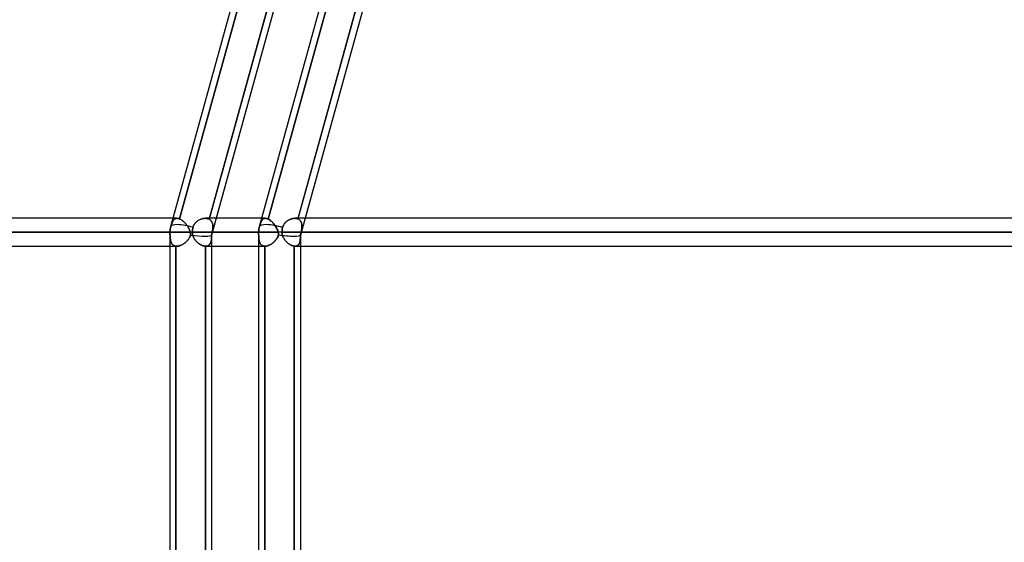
# Model space of a CAD drawing. Header units: millimetres. Extents: x -156 to 156, y -52 to 132.
# Tile 10 of 79: x -86 to -50, y 27 to 45. Entities that reach past the tile are written whole.
import ezdxf

# ---------------------------------------------------------------- set-up
doc = ezdxf.new("R2010")
doc.units = ezdxf.units.MM
doc.layers.add('MAIN-1', color=7, linetype='Continuous')

msp = doc.modelspace()

# ---------------------------------------------------------------- linework, layer by layer
at = {"layer": 'MAIN-1'}
for p, q in [((-73.025, 63.45), (-80.096, 37.85)), ((-73.025, 63.45), (-80.096, 37.85)), ((-69.843, 63.45), (-76.914, 37.85)), ((-69.843, 63.45), (-76.914, 37.85)), ((-71.675, 62.701), (-78.623, 37.547)), ((-68.493, 62.701), (-75.441, 37.547)), ((-76.492, 50), (-79.771, 38.128)), ((-79.771, 38.128), (-76.492, 50)), ((-75.434, 49.988), (-78.713, 38.119)), ((-78.704, 38.15), (-75.434, 49.988)), ((-75.197, 49.95), (-78.457, 38.15)), ((-73.313, 49.988), (-76.592, 38.119)), ((-76.592, 38.119), (-73.313, 49.988)), ((-72.249, 50), (-75.528, 38.128)), ((-75.522, 38.15), (-72.249, 50)), ((-72.015, 49.95), (-75.275, 38.15)), ((-80.013, 38.15), (-110, 38.15)), ((-79.865, 38.15), (-109.876, 38.15)), ((-79.865, 38.15), (-80.013, 38.15)), ((-79.967, 38.109), (-79.954, 38.119)), ((-79.954, 38.119), (-79.967, 38.109)), ((-79.954, 38.119), (-79.941, 38.128)), ((-79.941, 38.128), (-79.954, 38.119)), ((-79.941, 38.128), (-79.928, 38.136)), ((-79.928, 38.136), (-79.941, 38.128)), ((-79.928, 38.136), (-79.913, 38.142)), ((-79.913, 38.142), (-79.928, 38.136)), ((-79.913, 38.142), (-79.898, 38.146)), ((-79.898, 38.146), (-79.913, 38.142)), ((-79.898, 38.146), (-79.882, 38.149)), ((-79.882, 38.149), (-79.898, 38.146)), ((-79.882, 38.149), (-79.865, 38.15)), ((-79.865, 38.15), (-79.882, 38.149)), ((-79.865, 38.15), (-79.851, 38.149)), ((-79.851, 38.149), (-79.865, 38.15)), ((-79.851, 38.149), (-79.836, 38.148)), ((-79.836, 38.148), (-79.851, 38.149)), ((-79.836, 38.148), (-79.82, 38.145)), ((-79.82, 38.145), (-79.836, 38.148)), ((-79.82, 38.145), (-79.804, 38.14)), ((-79.804, 38.14), (-79.82, 38.145)), ((-79.804, 38.14), (-79.788, 38.135)), ((-79.788, 38.135), (-79.804, 38.14)), ((-79.788, 38.135), (-79.771, 38.128)), ((-79.771, 38.128), (-79.788, 38.135)), ((-79.771, 38.128), (-79.75, 38.119)), ((-79.751, 38.119), (-79.771, 38.128)), ((-79.731, 38.108), (-79.751, 38.119)), ((-79.75, 38.119), (-79.729, 38.107)), ((-79.04, 38.106), (-79.013, 38.117)), ((-79.016, 38.116), (-79.039, 38.106)), ((-78.992, 38.125), (-79.016, 38.116)), ((-79.013, 38.117), (-78.986, 38.127)), ((-78.968, 38.132), (-78.992, 38.125)), ((-78.986, 38.127), (-78.959, 38.135)), ((-78.945, 38.139), (-78.968, 38.132)), ((-78.959, 38.135), (-78.932, 38.141)), ((-78.921, 38.143), (-78.945, 38.139)), ((-78.932, 38.141), (-78.904, 38.146)), ((-78.897, 38.147), (-78.921, 38.143)), ((-78.904, 38.146), (-78.877, 38.149)), ((-78.874, 38.149), (-78.897, 38.147)), ((-78.877, 38.149), (-78.851, 38.15)), ((-78.851, 38.15), (-78.874, 38.149)), ((-78.826, 38.149), (-78.851, 38.15)), ((-78.851, 38.15), (-78.826, 38.149)), ((-76.699, 38.15), (-78.849, 38.15)), ((-76.831, 38.15), (-78.849, 38.15)), ((-78.801, 38.147), (-78.826, 38.149)), ((-78.826, 38.149), (-78.802, 38.147)), ((-78.802, 38.147), (-78.778, 38.143)), ((-78.778, 38.142), (-78.801, 38.147)), ((-78.778, 38.143), (-78.755, 38.136)), ((-78.755, 38.136), (-78.778, 38.142)), ((-78.733, 38.129), (-78.755, 38.136)), ((-78.755, 38.136), (-78.733, 38.129)), ((-78.713, 38.119), (-78.733, 38.129)), ((-78.733, 38.129), (-78.713, 38.119)), ((-78.713, 38.119), (-78.704, 38.15)), ((-78.69, 38.106), (-78.713, 38.119)), ((-78.713, 38.119), (-78.692, 38.107)), ((-78.457, 38.15), (-78.623, 37.547)), ((-76.699, 38.15), (-76.831, 38.15)), ((-76.798, 38.106), (-76.787, 38.117)), ((-76.788, 38.116), (-76.798, 38.106)), ((-76.777, 38.125), (-76.788, 38.116)), ((-76.787, 38.117), (-76.774, 38.127)), ((-76.766, 38.132), (-76.777, 38.125)), ((-76.774, 38.127), (-76.761, 38.135)), ((-76.754, 38.139), (-76.766, 38.132)), ((-76.761, 38.135), (-76.747, 38.141)), ((-76.742, 38.143), (-76.754, 38.139)), ((-76.747, 38.141), (-76.733, 38.146)), ((-76.729, 38.147), (-76.742, 38.143)), ((-76.733, 38.146), (-76.717, 38.149)), ((-76.715, 38.149), (-76.729, 38.147)), ((-76.717, 38.149), (-76.701, 38.15)), ((-76.701, 38.15), (-76.715, 38.149)), ((-76.701, 38.15), (-76.684, 38.149)), ((-76.684, 38.149), (-76.701, 38.15)), ((-76.684, 38.149), (-76.667, 38.147)), ((-76.667, 38.147), (-76.684, 38.149)), ((-76.667, 38.147), (-76.649, 38.143)), ((-76.649, 38.142), (-76.667, 38.147)), ((-76.649, 38.143), (-76.63, 38.136)), ((-76.63, 38.136), (-76.649, 38.142)), ((-76.63, 38.136), (-76.611, 38.129)), ((-76.611, 38.129), (-76.63, 38.136)), ((-76.611, 38.129), (-76.592, 38.119)), ((-76.592, 38.119), (-76.611, 38.129)), ((-76.592, 38.119), (-76.568, 38.106)), ((-76.568, 38.106), (-76.592, 38.119)), ((-75.797, 38.119), (-75.823, 38.109)), ((-75.823, 38.109), (-75.797, 38.119)), ((-75.771, 38.128), (-75.797, 38.119)), ((-75.797, 38.119), (-75.771, 38.128)), ((-75.745, 38.136), (-75.771, 38.128)), ((-75.771, 38.128), (-75.745, 38.136)), ((-75.719, 38.142), (-75.745, 38.136)), ((-75.745, 38.136), (-75.719, 38.142)), ((-75.694, 38.146), (-75.719, 38.142)), ((-75.719, 38.142), (-75.694, 38.146)), ((-75.668, 38.149), (-75.694, 38.146)), ((-75.694, 38.146), (-75.668, 38.149)), ((-75.643, 38.15), (-75.668, 38.149)), ((-75.668, 38.149), (-75.643, 38.15)), ((-75.622, 38.149), (-75.643, 38.15)), ((-75.643, 38.15), (-75.622, 38.149)), ((75.642, 38.15), (-75.642, 38.15)), ((75.642, 38.15), (-75.642, 38.15)), ((-75.602, 38.148), (-75.622, 38.149)), ((-75.622, 38.149), (-75.602, 38.148)), ((-75.583, 38.145), (-75.602, 38.148)), ((-75.602, 38.148), (-75.583, 38.145)), ((-75.564, 38.14), (-75.583, 38.145)), ((-75.583, 38.145), (-75.564, 38.14)), ((-75.546, 38.135), (-75.564, 38.14)), ((-75.564, 38.14), (-75.546, 38.135)), ((-75.528, 38.128), (-75.546, 38.135)), ((-75.546, 38.135), (-75.528, 38.128)), ((-75.528, 38.128), (-75.522, 38.15)), ((-75.509, 38.119), (-75.528, 38.128)), ((-75.528, 38.128), (-75.509, 38.119)), ((-75.492, 38.108), (-75.509, 38.119)), ((-75.509, 38.119), (-75.49, 38.107)), ((-75.275, 38.15), (-75.441, 37.547)), ((-80.11, 37.748), (-80.106, 37.772)), ((-80.106, 37.772), (-80.11, 37.748)), ((-80.106, 37.772), (-80.101, 37.796)), ((-80.101, 37.796), (-80.106, 37.772)), ((-80.101, 37.796), (-80.095, 37.82)), ((-80.095, 37.82), (-80.101, 37.796)), ((-80.095, 37.82), (-80.087, 37.847)), ((-80.087, 37.847), (-80.095, 37.82)), ((-80.087, 37.847), (-80.08, 37.875)), ((-80.08, 37.874), (-80.087, 37.847)), ((-80.08, 37.875), (-80.072, 37.901)), ((-80.072, 37.9), (-80.08, 37.874)), ((-80.072, 37.901), (-80.063, 37.926)), ((-80.064, 37.926), (-80.072, 37.9)), ((-80.055, 37.95), (-80.064, 37.926)), ((-80.063, 37.926), (-80.055, 37.95)), ((-80.055, 37.95), (-80.047, 37.973)), ((-80.047, 37.973), (-80.055, 37.95)), ((-80.047, 37.973), (-80.038, 37.995)), ((-80.038, 37.995), (-80.047, 37.973)), ((-80.038, 37.995), (-80.029, 38.015)), ((-80.029, 38.015), (-80.038, 37.995)), ((-80.029, 38.015), (-80.02, 38.034)), ((-80.02, 38.034), (-80.029, 38.015)), ((-80.02, 38.034), (-80.01, 38.052)), ((-80.01, 38.052), (-80.02, 38.034)), ((-80.01, 38.052), (-80, 38.068)), ((-80, 38.068), (-80.01, 38.052)), ((-80, 38.068), (-79.99, 38.083)), ((-79.99, 38.083), (-80, 38.068)), ((-79.99, 38.083), (-79.978, 38.097)), ((-79.979, 38.097), (-79.99, 38.083)), ((-79.967, 38.109), (-79.979, 38.097)), ((-79.978, 38.097), (-79.967, 38.109)), ((-79.711, 38.096), (-79.731, 38.108)), ((-79.729, 38.107), (-79.708, 38.094)), ((-79.69, 38.082), (-79.711, 38.096)), ((-79.708, 38.094), (-79.687, 38.08)), ((-79.67, 38.067), (-79.69, 38.082)), ((-79.687, 38.08), (-79.665, 38.064)), ((-79.649, 38.051), (-79.67, 38.067)), ((-79.665, 38.064), (-79.644, 38.046)), ((-79.629, 38.033), (-79.649, 38.051)), ((-79.644, 38.046), (-79.622, 38.027)), ((-79.609, 38.015), (-79.629, 38.033)), ((-79.622, 38.027), (-79.601, 38.008)), ((-79.589, 37.995), (-79.609, 38.015)), ((-79.601, 38.008), (-79.581, 37.987)), ((-79.569, 37.974), (-79.589, 37.995)), ((-79.581, 37.987), (-79.561, 37.965)), ((-79.55, 37.953), (-79.569, 37.974)), ((-79.561, 37.965), (-79.541, 37.942)), ((-79.532, 37.931), (-79.55, 37.953)), ((-79.541, 37.942), (-79.522, 37.918)), ((-79.514, 37.908), (-79.532, 37.931)), ((-79.522, 37.918), (-79.504, 37.894)), ((-79.497, 37.884), (-79.514, 37.908)), ((-79.504, 37.894), (-79.487, 37.869)), ((-79.481, 37.86), (-79.497, 37.884)), ((-79.487, 37.869), (-79.471, 37.843)), ((-79.466, 37.835), (-79.481, 37.86)), ((-79.471, 37.843), (-79.455, 37.817)), ((-79.451, 37.81), (-79.466, 37.835)), ((-79.455, 37.817), (-79.441, 37.79)), ((-79.438, 37.784), (-79.451, 37.81)), ((-79.441, 37.79), (-79.428, 37.763)), ((-79.426, 37.758), (-79.438, 37.784)), ((-79.428, 37.763), (-79.416, 37.735)), ((-79.302, 37.779), (-79.307, 37.753)), ((-79.307, 37.753), (-79.302, 37.779)), ((-79.297, 37.804), (-79.302, 37.779)), ((-79.302, 37.779), (-79.297, 37.804)), ((-79.292, 37.828), (-79.297, 37.804)), ((-79.297, 37.804), (-79.292, 37.828)), ((-79.292, 37.828), (-79.283, 37.856)), ((-79.284, 37.852), (-79.292, 37.828)), ((-79.275, 37.877), (-79.284, 37.852)), ((-79.283, 37.856), (-79.271, 37.884)), ((-79.264, 37.9), (-79.275, 37.877)), ((-79.271, 37.884), (-79.258, 37.911)), ((-79.251, 37.923), (-79.264, 37.9)), ((-79.258, 37.911), (-79.243, 37.936)), ((-79.237, 37.945), (-79.251, 37.923)), ((-79.243, 37.936), (-79.226, 37.961)), ((-79.222, 37.966), (-79.237, 37.945)), ((-79.226, 37.961), (-79.206, 37.984)), ((-79.205, 37.986), (-79.222, 37.966)), ((-79.206, 37.984), (-79.186, 38.006)), ((-79.187, 38.005), (-79.205, 37.986)), ((-79.168, 38.022), (-79.187, 38.005)), ((-79.186, 38.006), (-79.164, 38.026)), ((-79.148, 38.039), (-79.168, 38.022)), ((-79.164, 38.026), (-79.141, 38.045)), ((-79.128, 38.055), (-79.148, 38.039)), ((-79.141, 38.045), (-79.117, 38.062)), ((-79.106, 38.069), (-79.128, 38.055)), ((-79.117, 38.062), (-79.092, 38.078)), ((-79.084, 38.083), (-79.106, 38.069)), ((-79.092, 38.078), (-79.066, 38.093)), ((-79.062, 38.095), (-79.084, 38.083)), ((-79.066, 38.093), (-79.04, 38.106)), ((-79.039, 38.106), (-79.062, 38.095)), ((-78.692, 38.107), (-78.672, 38.092)), ((-78.67, 38.09), (-78.69, 38.106)), ((-78.672, 38.092), (-78.654, 38.076)), ((-78.651, 38.072), (-78.67, 38.09)), ((-78.654, 38.076), (-78.638, 38.057)), ((-78.635, 38.053), (-78.651, 38.072)), ((-78.638, 38.057), (-78.624, 38.037)), ((-78.621, 38.032), (-78.635, 38.053)), ((-78.624, 38.037), (-78.612, 38.016)), ((-78.608, 38.009), (-78.621, 38.032)), ((-78.612, 38.016), (-78.602, 37.993)), ((-78.598, 37.984), (-78.608, 38.009)), ((-78.602, 37.993), (-78.594, 37.969)), ((-78.59, 37.958), (-78.598, 37.984)), ((-78.594, 37.969), (-78.587, 37.944)), ((-78.584, 37.931), (-78.59, 37.958)), ((-78.587, 37.944), (-78.582, 37.918)), ((-78.581, 37.775), (-78.585, 37.744)), ((-78.58, 37.903), (-78.584, 37.931)), ((-78.584, 37.749), (-78.58, 37.782)), ((-78.582, 37.918), (-78.579, 37.891)), ((-78.578, 37.805), (-78.581, 37.775)), ((-78.578, 37.874), (-78.58, 37.903)), ((-78.58, 37.782), (-78.578, 37.813)), ((-78.579, 37.891), (-78.577, 37.863)), ((-78.577, 37.844), (-78.578, 37.874)), ((-78.578, 37.813), (-78.577, 37.844)), ((-78.577, 37.834), (-78.578, 37.805)), ((-78.577, 37.863), (-78.577, 37.834)), ((-76.931, 37.753), (-76.926, 37.779)), ((-76.926, 37.779), (-76.931, 37.753)), ((-76.926, 37.779), (-76.921, 37.804)), ((-76.921, 37.804), (-76.926, 37.779)), ((-76.921, 37.804), (-76.915, 37.828)), ((-76.915, 37.828), (-76.921, 37.804)), ((-76.915, 37.828), (-76.907, 37.856)), ((-76.908, 37.852), (-76.915, 37.828)), ((-76.901, 37.877), (-76.908, 37.852)), ((-76.907, 37.856), (-76.899, 37.884)), ((-76.894, 37.9), (-76.901, 37.877)), ((-76.899, 37.884), (-76.891, 37.911)), ((-76.887, 37.923), (-76.894, 37.9)), ((-76.891, 37.911), (-76.883, 37.936)), ((-76.88, 37.945), (-76.887, 37.923)), ((-76.883, 37.936), (-76.874, 37.961)), ((-76.873, 37.966), (-76.88, 37.945)), ((-76.874, 37.961), (-76.866, 37.984)), ((-76.865, 37.986), (-76.873, 37.966)), ((-76.866, 37.984), (-76.857, 38.006)), ((-76.858, 38.005), (-76.865, 37.986)), ((-76.85, 38.022), (-76.858, 38.005)), ((-76.857, 38.006), (-76.848, 38.026)), ((-76.842, 38.039), (-76.85, 38.022)), ((-76.848, 38.026), (-76.839, 38.045)), ((-76.834, 38.055), (-76.842, 38.039)), ((-76.839, 38.045), (-76.83, 38.062)), ((-76.826, 38.069), (-76.834, 38.055)), ((-76.83, 38.062), (-76.82, 38.078)), ((-76.817, 38.083), (-76.826, 38.069)), ((-76.82, 38.078), (-76.809, 38.093)), ((-76.808, 38.095), (-76.817, 38.083)), ((-76.809, 38.093), (-76.798, 38.106)), ((-76.798, 38.106), (-76.808, 38.095)), ((-76.568, 38.106), (-76.544, 38.09)), ((-76.544, 38.09), (-76.568, 38.106)), ((-76.544, 38.09), (-76.52, 38.073)), ((-76.519, 38.072), (-76.544, 38.09)), ((-76.52, 38.073), (-76.495, 38.053)), ((-76.495, 38.053), (-76.519, 38.072)), ((-76.495, 38.053), (-76.471, 38.032)), ((-76.471, 38.032), (-76.495, 38.053)), ((-76.471, 38.032), (-76.447, 38.009)), ((-76.447, 38.009), (-76.471, 38.032)), ((-76.447, 38.009), (-76.424, 37.984)), ((-76.424, 37.984), (-76.447, 38.009)), ((-76.424, 37.984), (-76.401, 37.958)), ((-76.401, 37.958), (-76.424, 37.984)), ((-76.401, 37.958), (-76.379, 37.931)), ((-76.379, 37.931), (-76.401, 37.958)), ((-76.379, 37.931), (-76.357, 37.903)), ((-76.357, 37.903), (-76.379, 37.931)), ((-76.357, 37.903), (-76.337, 37.874)), ((-76.337, 37.874), (-76.357, 37.903)), ((-76.337, 37.874), (-76.318, 37.844)), ((-76.318, 37.844), (-76.337, 37.874)), ((-76.318, 37.844), (-76.3, 37.813)), ((-76.3, 37.813), (-76.318, 37.844)), ((-76.3, 37.813), (-76.284, 37.782)), ((-76.284, 37.782), (-76.3, 37.813)), ((-76.284, 37.782), (-76.269, 37.749)), ((-76.269, 37.749), (-76.284, 37.782)), ((-76.092, 37.772), (-76.095, 37.748)), ((-76.095, 37.748), (-76.092, 37.772)), ((-76.087, 37.796), (-76.092, 37.772)), ((-76.092, 37.772), (-76.087, 37.796)), ((-76.082, 37.82), (-76.087, 37.796)), ((-76.087, 37.796), (-76.082, 37.82)), ((-76.074, 37.847), (-76.082, 37.82)), ((-76.082, 37.82), (-76.074, 37.847)), ((-76.074, 37.847), (-76.064, 37.875)), ((-76.064, 37.874), (-76.074, 37.847)), ((-76.064, 37.875), (-76.052, 37.901)), ((-76.052, 37.9), (-76.064, 37.874)), ((-76.038, 37.926), (-76.052, 37.9)), ((-76.052, 37.901), (-76.038, 37.926)), ((-76.022, 37.95), (-76.038, 37.926)), ((-76.038, 37.926), (-76.022, 37.95)), ((-76.004, 37.973), (-76.022, 37.95)), ((-76.022, 37.95), (-76.004, 37.973)), ((-75.985, 37.995), (-76.004, 37.973)), ((-76.004, 37.973), (-75.985, 37.995)), ((-75.965, 38.015), (-75.985, 37.995)), ((-75.985, 37.995), (-75.965, 38.015)), ((-75.943, 38.034), (-75.965, 38.015)), ((-75.965, 38.015), (-75.943, 38.034)), ((-75.921, 38.052), (-75.943, 38.034)), ((-75.943, 38.034), (-75.92, 38.052)), ((-75.897, 38.068), (-75.921, 38.052)), ((-75.92, 38.052), (-75.897, 38.068)), ((-75.873, 38.083), (-75.897, 38.068)), ((-75.897, 38.068), (-75.873, 38.083)), ((-75.848, 38.097), (-75.873, 38.083)), ((-75.873, 38.083), (-75.848, 38.097)), ((-75.823, 38.109), (-75.848, 38.097)), ((-75.848, 38.097), (-75.823, 38.109)), ((-75.475, 38.096), (-75.492, 38.108)), ((-75.49, 38.107), (-75.473, 38.094)), ((-75.46, 38.082), (-75.475, 38.096)), ((-75.473, 38.094), (-75.458, 38.08)), ((-75.446, 38.067), (-75.46, 38.082)), ((-75.458, 38.08), (-75.444, 38.064)), ((-75.434, 38.051), (-75.446, 38.067)), ((-75.444, 38.064), (-75.431, 38.046)), ((-75.424, 38.033), (-75.434, 38.051)), ((-75.431, 38.046), (-75.42, 38.027)), ((-75.414, 38.015), (-75.424, 38.033)), ((-75.42, 38.027), (-75.411, 38.008)), ((-75.406, 37.995), (-75.414, 38.015)), ((-75.411, 38.008), (-75.403, 37.987)), ((-75.4, 37.974), (-75.406, 37.995)), ((-75.403, 37.987), (-75.397, 37.965)), ((-75.395, 37.953), (-75.4, 37.974)), ((-75.394, 37.763), (-75.399, 37.735)), ((-75.397, 37.965), (-75.393, 37.942)), ((-75.391, 37.931), (-75.395, 37.953)), ((-75.395, 37.758), (-75.392, 37.784)), ((-75.391, 37.79), (-75.394, 37.763)), ((-75.393, 37.942), (-75.389, 37.918)), ((-75.392, 37.784), (-75.389, 37.81)), ((-75.388, 37.908), (-75.391, 37.931)), ((-75.388, 37.817), (-75.391, 37.79)), ((-75.389, 37.918), (-75.387, 37.894)), ((-75.389, 37.81), (-75.387, 37.835)), ((-75.387, 37.884), (-75.388, 37.908)), ((-75.387, 37.843), (-75.388, 37.817)), ((-75.387, 37.894), (-75.386, 37.869)), ((-75.386, 37.86), (-75.387, 37.884)), ((-75.386, 37.869), (-75.387, 37.843)), ((-75.387, 37.835), (-75.386, 37.86)), ((-110.5, 37.65), (-80.117, 37.65)), ((-80.123, 37.65), (-110.5, 37.65)), ((-79.389, 37.65), (-109.5, 37.65)), ((-109.5, 37.65), (-79.389, 37.65)), ((-79.314, 37.65), (-80.123, 37.65)), ((-80.117, 37.65), (-80.123, 37.65)), ((-79.314, 37.65), (-80.123, 37.65)), ((-80.123, 37.65), (-80.123, 0.905)), ((-80.123, 37.65), (-80.123, 1.375)), ((-80.117, 37.674), (-80.116, 37.698)), ((-80.116, 37.698), (-80.117, 37.674)), ((-80.117, 37.65), (-80.117, 37.674)), ((-80.117, 37.674), (-80.117, 37.65)), ((-80.117, 37.621), (-80.117, 37.65)), ((-80.117, 37.65), (-80.117, 37.621)), ((-80.117, 37.591), (-80.117, 37.621)), ((-80.117, 37.621), (-80.117, 37.591)), ((-80.116, 37.563), (-80.117, 37.591)), ((-80.117, 37.591), (-80.116, 37.563)), ((-80.116, 37.698), (-80.113, 37.723)), ((-80.113, 37.723), (-80.116, 37.698)), ((-80.115, 37.534), (-80.116, 37.563)), ((-80.116, 37.563), (-80.115, 37.534)), ((-80.114, 37.506), (-80.115, 37.534)), ((-80.115, 37.534), (-80.114, 37.507)), ((-80.114, 37.507), (-80.112, 37.479)), ((-80.112, 37.479), (-80.114, 37.506)), ((-80.113, 37.723), (-80.11, 37.748)), ((-80.11, 37.748), (-80.113, 37.723)), ((-80.11, 37.453), (-80.112, 37.479)), ((-80.112, 37.479), (-80.11, 37.453)), ((-80.107, 37.427), (-80.11, 37.453)), ((-80.11, 37.453), (-80.107, 37.427)), ((-80.103, 37.402), (-80.107, 37.427)), ((-80.107, 37.427), (-80.103, 37.402)), ((-79.456, 37.397), (-79.442, 37.417)), ((-79.437, 37.425), (-79.453, 37.402)), ((-79.442, 37.417), (-79.429, 37.438)), ((-79.423, 37.449), (-79.437, 37.425)), ((-79.429, 37.438), (-79.416, 37.46)), ((-79.414, 37.732), (-79.426, 37.758)), ((-79.41, 37.473), (-79.423, 37.449)), ((-79.416, 37.735), (-79.406, 37.707)), ((-79.416, 37.46), (-79.405, 37.482)), ((-79.405, 37.705), (-79.414, 37.732)), ((-79.398, 37.499), (-79.41, 37.473)), ((-79.406, 37.707), (-79.397, 37.679)), ((-79.396, 37.677), (-79.405, 37.705)), ((-79.405, 37.482), (-79.395, 37.504)), ((-79.388, 37.525), (-79.398, 37.499)), ((-79.397, 37.679), (-79.389, 37.65)), ((-79.389, 37.65), (-79.396, 37.677)), ((-79.395, 37.504), (-79.387, 37.527)), ((-79.386, 37.634), (-79.389, 37.65)), ((-79.389, 37.65), (-79.386, 37.634)), ((-79.38, 37.551), (-79.388, 37.525)), ((-79.387, 37.527), (-79.38, 37.551)), ((-79.383, 37.617), (-79.386, 37.634)), ((-79.386, 37.634), (-79.383, 37.617)), ((-79.381, 37.601), (-79.383, 37.617)), ((-79.383, 37.617), (-79.381, 37.601)), ((-79.38, 37.584), (-79.381, 37.601)), ((-79.381, 37.601), (-79.38, 37.584)), ((-79.379, 37.568), (-79.38, 37.584)), ((-79.38, 37.584), (-79.379, 37.568)), ((-79.38, 37.551), (-79.379, 37.568)), ((-79.379, 37.568), (-79.38, 37.551)), ((-79.312, 37.701), (-79.314, 37.675)), ((-79.314, 37.675), (-79.312, 37.701)), ((-79.314, 37.675), (-79.314, 37.65)), ((-79.314, 37.65), (-79.314, 37.675)), ((-79.314, 37.65), (-76.938, 37.65)), ((-76.941, 37.65), (-79.314, 37.65)), ((-79.314, 37.65), (-79.313, 37.619)), ((-79.313, 37.624), (-79.314, 37.65)), ((-79.311, 37.599), (-79.313, 37.624)), ((-79.313, 37.619), (-79.309, 37.589)), ((-79.31, 37.727), (-79.312, 37.701)), ((-79.312, 37.701), (-79.31, 37.727)), ((-79.307, 37.574), (-79.311, 37.599)), ((-79.307, 37.753), (-79.31, 37.727)), ((-79.31, 37.727), (-79.307, 37.753)), ((-79.309, 37.589), (-79.303, 37.559)), ((-79.301, 37.549), (-79.307, 37.574)), ((-79.303, 37.559), (-79.295, 37.53)), ((-79.293, 37.524), (-79.301, 37.549)), ((-79.295, 37.53), (-79.285, 37.501)), ((-79.285, 37.5), (-79.293, 37.524)), ((-79.285, 37.501), (-79.273, 37.473)), ((-79.275, 37.476), (-79.285, 37.5)), ((-79.263, 37.453), (-79.275, 37.476)), ((-79.273, 37.473), (-79.259, 37.445)), ((-79.251, 37.431), (-79.263, 37.453)), ((-79.259, 37.445), (-79.244, 37.419)), ((-79.237, 37.409), (-79.251, 37.431)), ((-79.244, 37.419), (-79.227, 37.393)), ((-78.63, 37.41), (-78.633, 37.388)), ((-78.63, 37.408), (-78.628, 37.436)), ((-78.628, 37.432), (-78.63, 37.41)), ((-78.628, 37.436), (-78.626, 37.464)), ((-78.627, 37.455), (-78.628, 37.432)), ((-78.626, 37.48), (-78.627, 37.455)), ((-78.625, 37.504), (-78.626, 37.48)), ((-78.626, 37.464), (-78.625, 37.493)), ((-78.624, 37.529), (-78.625, 37.504)), ((-78.625, 37.493), (-78.624, 37.524)), ((-78.62, 37.569), (-78.624, 37.555)), ((-78.624, 37.555), (-78.62, 37.569)), ((-78.624, 37.555), (-78.624, 37.529)), ((-78.624, 37.524), (-78.624, 37.555)), ((-78.623, 37.55), (-78.623, 37.15)), ((-78.623, 37.55), (-78.623, 0)), ((-78.617, 37.582), (-78.62, 37.569)), ((-78.62, 37.569), (-78.617, 37.582)), ((-78.614, 37.596), (-78.617, 37.582)), ((-78.617, 37.582), (-78.614, 37.596)), ((-78.61, 37.609), (-78.614, 37.596)), ((-78.614, 37.596), (-78.61, 37.609)), ((-78.607, 37.623), (-78.61, 37.609)), ((-78.61, 37.609), (-78.607, 37.623)), ((-78.604, 37.636), (-78.607, 37.623)), ((-78.607, 37.623), (-78.604, 37.636)), ((-78.601, 37.65), (-78.604, 37.636)), ((-78.604, 37.636), (-78.601, 37.65)), ((-78.601, 37.65), (-78.595, 37.684)), ((-78.595, 37.682), (-78.601, 37.65)), ((-76.237, 37.65), (-78.601, 37.65)), ((-78.601, 37.65), (-76.237, 37.65)), ((-78.595, 37.684), (-78.589, 37.717)), ((-78.589, 37.713), (-78.595, 37.682)), ((-78.589, 37.717), (-78.584, 37.749)), ((-78.585, 37.744), (-78.589, 37.713)), ((-76.938, 37.65), (-76.941, 37.65)), ((-76.102, 37.65), (-76.941, 37.65)), ((-76.102, 37.65), (-76.941, 37.65)), ((-76.941, 37.65), (-76.941, 1.125)), ((-76.941, 37.65), (-76.941, 0.905)), ((-76.938, 37.675), (-76.937, 37.701)), ((-76.937, 37.701), (-76.938, 37.675)), ((-76.938, 37.65), (-76.938, 37.675)), ((-76.938, 37.675), (-76.938, 37.65)), ((-76.938, 37.65), (-76.938, 37.619)), ((-76.938, 37.623), (-76.938, 37.65)), ((-76.938, 37.597), (-76.938, 37.623)), ((-76.938, 37.619), (-76.938, 37.589)), ((-76.938, 37.571), (-76.938, 37.597)), ((-76.938, 37.589), (-76.938, 37.559)), ((-76.937, 37.545), (-76.938, 37.571)), ((-76.938, 37.559), (-76.937, 37.53)), ((-76.937, 37.701), (-76.934, 37.727)), ((-76.934, 37.727), (-76.937, 37.701)), ((-76.936, 37.52), (-76.937, 37.545)), ((-76.937, 37.53), (-76.936, 37.501)), ((-76.935, 37.495), (-76.936, 37.52)), ((-76.936, 37.501), (-76.934, 37.473)), ((-76.934, 37.471), (-76.935, 37.495)), ((-76.934, 37.727), (-76.931, 37.753)), ((-76.931, 37.753), (-76.934, 37.727)), ((-76.934, 37.473), (-76.932, 37.445)), ((-76.932, 37.447), (-76.934, 37.471)), ((-76.93, 37.424), (-76.932, 37.447)), ((-76.932, 37.445), (-76.93, 37.419)), ((-76.928, 37.402), (-76.93, 37.424)), ((-76.93, 37.419), (-76.926, 37.393)), ((-76.296, 37.41), (-76.312, 37.388)), ((-76.297, 37.408), (-76.279, 37.436)), ((-76.281, 37.432), (-76.296, 37.41)), ((-76.267, 37.455), (-76.281, 37.432)), ((-76.279, 37.436), (-76.263, 37.464)), ((-76.269, 37.749), (-76.256, 37.717)), ((-76.256, 37.717), (-76.269, 37.749)), ((-76.255, 37.48), (-76.267, 37.455)), ((-76.263, 37.464), (-76.249, 37.493)), ((-76.256, 37.717), (-76.246, 37.684)), ((-76.246, 37.684), (-76.256, 37.717)), ((-76.244, 37.504), (-76.255, 37.48)), ((-76.249, 37.493), (-76.237, 37.524)), ((-76.246, 37.684), (-76.237, 37.65)), ((-76.237, 37.65), (-76.246, 37.684)), ((-76.235, 37.529), (-76.244, 37.504)), ((-76.234, 37.636), (-76.237, 37.65)), ((-76.237, 37.65), (-76.234, 37.636)), ((-76.237, 37.524), (-76.227, 37.555)), ((-76.227, 37.555), (-76.235, 37.529)), ((-76.232, 37.623), (-76.234, 37.636)), ((-76.234, 37.636), (-76.232, 37.623)), ((-76.23, 37.609), (-76.232, 37.623)), ((-76.232, 37.623), (-76.23, 37.609)), ((-76.229, 37.596), (-76.23, 37.609)), ((-76.23, 37.609), (-76.229, 37.596)), ((-76.228, 37.582), (-76.229, 37.596)), ((-76.229, 37.596), (-76.228, 37.582)), ((-76.227, 37.569), (-76.228, 37.582)), ((-76.228, 37.582), (-76.227, 37.569)), ((-76.227, 37.555), (-76.227, 37.569)), ((-76.227, 37.569), (-76.227, 37.555)), ((-76.101, 37.674), (-76.102, 37.65)), ((-76.102, 37.65), (-76.101, 37.674)), ((-76.102, 37.65), (76.102, 37.65)), ((76.102, 37.65), (-76.102, 37.65)), ((-76.101, 37.622), (-76.102, 37.65)), ((-76.102, 37.65), (-76.101, 37.622)), ((-76.1, 37.698), (-76.101, 37.674)), ((-76.101, 37.674), (-76.1, 37.698)), ((-76.097, 37.594), (-76.101, 37.622)), ((-76.101, 37.622), (-76.097, 37.594)), ((-76.098, 37.723), (-76.1, 37.698)), ((-76.1, 37.698), (-76.098, 37.723)), ((-76.095, 37.748), (-76.098, 37.723)), ((-76.098, 37.723), (-76.095, 37.748)), ((-76.092, 37.566), (-76.097, 37.594)), ((-76.097, 37.594), (-76.092, 37.566)), ((-76.085, 37.538), (-76.092, 37.566)), ((-76.092, 37.566), (-76.086, 37.539)), ((-76.086, 37.539), (-76.077, 37.512)), ((-76.077, 37.511), (-76.085, 37.538)), ((-76.077, 37.512), (-76.066, 37.485)), ((-76.066, 37.485), (-76.077, 37.511)), ((-76.054, 37.459), (-76.066, 37.485)), ((-76.066, 37.485), (-76.054, 37.46)), ((-76.054, 37.46), (-76.041, 37.435)), ((-76.041, 37.434), (-76.054, 37.459)), ((-76.041, 37.435), (-76.026, 37.41)), ((-76.026, 37.41), (-76.041, 37.434)), ((-76.01, 37.387), (-76.026, 37.41)), ((-76.026, 37.41), (-76.011, 37.387)), ((-75.444, 37.425), (-75.445, 37.402)), ((-75.445, 37.397), (-75.444, 37.417)), ((-75.442, 37.449), (-75.444, 37.425)), ((-75.444, 37.417), (-75.443, 37.438)), ((-75.443, 37.438), (-75.442, 37.46)), ((-75.441, 37.499), (-75.442, 37.473)), ((-75.442, 37.46), (-75.441, 37.482)), ((-75.442, 37.473), (-75.442, 37.449)), ((-75.436, 37.568), (-75.441, 37.551)), ((-75.441, 37.551), (-75.437, 37.565)), ((-75.441, 37.527), (-75.441, 37.551)), ((-75.441, 37.551), (-75.441, 37.525)), ((-75.441, 37.55), (-75.441, 24.92)), ((-75.441, 37.55), (-75.441, 37.15)), ((-75.441, 37.504), (-75.441, 37.527)), ((-75.441, 37.525), (-75.441, 37.499)), ((-75.441, 37.482), (-75.441, 37.504)), ((-75.437, 37.565), (-75.433, 37.579)), ((-75.432, 37.584), (-75.436, 37.568)), ((-75.433, 37.579), (-75.43, 37.594)), ((-75.428, 37.601), (-75.432, 37.584)), ((-75.43, 37.594), (-75.426, 37.608)), ((-75.424, 37.617), (-75.428, 37.601)), ((-75.426, 37.608), (-75.423, 37.622)), ((-75.42, 37.634), (-75.424, 37.617)), ((-75.423, 37.622), (-75.419, 37.636)), ((-75.416, 37.65), (-75.42, 37.634)), ((-75.419, 37.636), (-75.416, 37.65)), ((-75.41, 37.679), (-75.416, 37.65)), ((-75.416, 37.65), (-75.41, 37.677)), ((75.416, 37.65), (-75.416, 37.65)), ((-75.416, 37.65), (75.416, 37.65)), ((-75.404, 37.707), (-75.41, 37.679)), ((-75.41, 37.677), (-75.404, 37.705)), ((-75.399, 37.735), (-75.404, 37.707)), ((-75.404, 37.705), (-75.399, 37.732)), ((-75.399, 37.732), (-75.395, 37.758)), ((-110, 37.15), (-80.123, 37.15)), ((-109.876, 37.15), (-79.873, 37.15)), ((-80.123, 37.15), (-79.873, 37.15)), ((-80.099, 37.378), (-80.103, 37.402)), ((-80.103, 37.402), (-80.099, 37.378)), ((-80.094, 37.355), (-80.099, 37.378)), ((-80.099, 37.378), (-80.094, 37.355)), ((-80.089, 37.333), (-80.094, 37.355)), ((-80.094, 37.355), (-80.089, 37.333)), ((-80.082, 37.312), (-80.089, 37.333)), ((-80.089, 37.333), (-80.082, 37.312)), ((-80.075, 37.292), (-80.082, 37.312)), ((-80.082, 37.312), (-80.075, 37.292)), ((-80.066, 37.273), (-80.075, 37.292)), ((-80.075, 37.292), (-80.066, 37.273)), ((-80.057, 37.255), (-80.066, 37.273)), ((-80.066, 37.273), (-80.057, 37.255)), ((-80.047, 37.238), (-80.057, 37.255)), ((-80.057, 37.255), (-80.047, 37.238)), ((-80.035, 37.223), (-80.047, 37.238)), ((-80.047, 37.238), (-80.035, 37.223)), ((-80.023, 37.209), (-80.035, 37.223)), ((-80.035, 37.223), (-80.023, 37.209)), ((-80.009, 37.196), (-80.023, 37.209)), ((-80.023, 37.209), (-80.009, 37.196)), ((-79.994, 37.185), (-80.009, 37.196)), ((-80.009, 37.196), (-79.994, 37.185)), ((-79.978, 37.175), (-79.994, 37.185)), ((-79.994, 37.185), (-79.978, 37.175)), ((-79.961, 37.167), (-79.978, 37.175)), ((-79.978, 37.175), (-79.961, 37.167)), ((-79.943, 37.16), (-79.961, 37.167)), ((-79.961, 37.167), (-79.943, 37.16)), ((-79.923, 37.155), (-79.943, 37.16)), ((-79.943, 37.16), (-79.923, 37.155)), ((-79.903, 37.152), (-79.923, 37.155)), ((-79.923, 37.155), (-79.903, 37.152)), ((-79.903, 37.152), (-79.903, 25.348)), ((-79.903, 37.152), (-79.898, 37.151)), ((-79.898, 37.151), (-79.903, 37.152)), ((-79.903, 25.348), (-79.903, 37.152)), ((-79.898, 37.151), (-79.893, 37.151)), ((-79.893, 37.151), (-79.898, 37.151)), ((-79.893, 37.151), (-79.888, 37.15)), ((-79.888, 37.15), (-79.893, 37.151)), ((-79.888, 37.15), (-79.883, 37.15)), ((-79.883, 37.15), (-79.888, 37.15)), ((-79.883, 37.15), (-79.878, 37.15)), ((-79.878, 37.15), (-79.883, 37.15)), ((-79.878, 37.15), (-79.873, 37.15)), ((-79.873, 37.15), (-79.878, 37.15)), ((-79.873, 37.15), (-79.855, 37.151)), ((-79.851, 37.151), (-79.873, 37.15)), ((-79.855, 37.151), (-79.836, 37.152)), ((-79.828, 37.153), (-79.851, 37.151)), ((-79.836, 37.152), (-79.816, 37.155)), ((-79.805, 37.158), (-79.828, 37.153)), ((-79.816, 37.155), (-79.796, 37.16)), ((-79.781, 37.163), (-79.805, 37.158)), ((-79.796, 37.16), (-79.776, 37.165)), ((-79.757, 37.171), (-79.781, 37.163)), ((-79.776, 37.165), (-79.756, 37.171)), ((-79.733, 37.18), (-79.757, 37.171)), ((-79.756, 37.171), (-79.735, 37.179)), ((-79.735, 37.179), (-79.715, 37.187)), ((-79.709, 37.19), (-79.733, 37.18)), ((-79.715, 37.187), (-79.694, 37.197)), ((-79.685, 37.202), (-79.709, 37.19)), ((-79.694, 37.197), (-79.674, 37.208)), ((-79.661, 37.215), (-79.685, 37.202)), ((-79.674, 37.208), (-79.654, 37.219)), ((-79.637, 37.23), (-79.661, 37.215)), ((-79.654, 37.219), (-79.634, 37.231)), ((-79.613, 37.245), (-79.637, 37.23)), ((-79.634, 37.231), (-79.614, 37.245)), ((-79.614, 37.245), (-79.594, 37.259)), ((-79.59, 37.262), (-79.613, 37.245)), ((-79.594, 37.259), (-79.575, 37.274)), ((-79.568, 37.279), (-79.59, 37.262)), ((-79.575, 37.274), (-79.556, 37.289)), ((-79.547, 37.298), (-79.568, 37.279)), ((-79.556, 37.289), (-79.538, 37.305)), ((-79.526, 37.317), (-79.547, 37.298)), ((-79.538, 37.305), (-79.521, 37.322)), ((-79.506, 37.337), (-79.526, 37.317)), ((-79.521, 37.322), (-79.503, 37.34)), ((-79.487, 37.358), (-79.506, 37.337)), ((-79.503, 37.34), (-79.487, 37.358)), ((-79.47, 37.379), (-79.487, 37.358)), ((-79.487, 37.358), (-79.471, 37.377)), ((-79.471, 37.377), (-79.456, 37.397)), ((-79.453, 37.402), (-79.47, 37.379)), ((-79.223, 37.388), (-79.237, 37.409)), ((-79.227, 37.393), (-79.209, 37.369)), ((-79.207, 37.367), (-79.223, 37.388)), ((-79.209, 37.369), (-79.19, 37.345)), ((-79.191, 37.347), (-79.207, 37.367)), ((-79.174, 37.328), (-79.191, 37.347)), ((-79.19, 37.345), (-79.169, 37.323)), ((-79.157, 37.31), (-79.174, 37.328)), ((-79.169, 37.323), (-79.148, 37.301)), ((-79.139, 37.293), (-79.157, 37.31)), ((-79.148, 37.301), (-79.126, 37.281)), ((-79.12, 37.276), (-79.139, 37.293)), ((-79.126, 37.281), (-79.103, 37.262)), ((-79.101, 37.26), (-79.12, 37.276)), ((-79.103, 37.262), (-79.08, 37.244)), ((-79.081, 37.245), (-79.101, 37.26)), ((-79.061, 37.231), (-79.081, 37.245)), ((-79.08, 37.244), (-79.056, 37.228)), ((-79.041, 37.218), (-79.061, 37.231)), ((-79.056, 37.228), (-79.032, 37.212)), ((-79.021, 37.206), (-79.041, 37.218)), ((-79.032, 37.212), (-79.007, 37.199)), ((-79, 37.195), (-79.021, 37.206)), ((-79.007, 37.199), (-78.983, 37.187)), ((-78.98, 37.185), (-79, 37.195)), ((-78.983, 37.187), (-78.959, 37.176)), ((-78.959, 37.177), (-78.98, 37.185)), ((-78.939, 37.169), (-78.959, 37.177)), ((-78.959, 37.176), (-78.935, 37.167)), ((-78.919, 37.163), (-78.939, 37.169)), ((-78.935, 37.167), (-78.911, 37.16)), ((-78.899, 37.158), (-78.919, 37.163)), ((-78.911, 37.16), (-78.887, 37.155)), ((-78.88, 37.154), (-78.899, 37.158)), ((-78.887, 37.155), (-78.864, 37.152)), ((-78.861, 37.151), (-78.88, 37.154)), ((-78.864, 37.152), (-78.842, 37.15)), ((-78.842, 37.15), (-78.861, 37.151)), ((-78.841, 37.15), (-78.842, 37.15)), ((-78.842, 25.35), (-78.842, 37.15)), ((-78.842, 37.15), (-78.842, 25.35)), ((-78.842, 37.15), (-78.841, 37.15)), ((-78.84, 37.15), (-78.841, 37.15)), ((-78.841, 37.15), (-78.84, 37.15)), ((-78.839, 37.15), (-78.84, 37.15)), ((-78.84, 37.15), (-78.839, 37.15)), ((-78.838, 37.15), (-78.839, 37.15)), ((-78.839, 37.15), (-78.838, 37.15)), ((-78.836, 37.15), (-78.838, 37.15)), ((-78.838, 37.15), (-78.836, 37.15)), ((-78.835, 37.15), (-78.836, 37.15)), ((-78.836, 37.15), (-78.835, 37.15)), ((-78.816, 37.151), (-78.835, 37.15)), ((-78.835, 37.15), (-78.813, 37.151)), ((-78.835, 37.15), (-76.941, 37.15)), ((-78.835, 37.15), (-76.714, 37.15)), ((-78.797, 37.153), (-78.816, 37.151)), ((-78.813, 37.151), (-78.792, 37.154)), ((-78.78, 37.157), (-78.797, 37.153)), ((-78.792, 37.154), (-78.772, 37.16)), ((-78.763, 37.163), (-78.78, 37.157)), ((-78.772, 37.16), (-78.753, 37.167)), ((-78.748, 37.17), (-78.763, 37.163)), ((-78.753, 37.167), (-78.736, 37.176)), ((-78.733, 37.178), (-78.748, 37.17)), ((-78.736, 37.176), (-78.72, 37.187)), ((-78.72, 37.188), (-78.733, 37.178)), ((-78.72, 37.187), (-78.706, 37.2)), ((-78.707, 37.199), (-78.72, 37.188)), ((-78.696, 37.211), (-78.707, 37.199)), ((-78.706, 37.2), (-78.693, 37.214)), ((-78.685, 37.225), (-78.696, 37.211)), ((-78.693, 37.214), (-78.681, 37.231)), ((-78.676, 37.239), (-78.685, 37.225)), ((-78.681, 37.231), (-78.671, 37.248)), ((-78.668, 37.255), (-78.676, 37.239)), ((-78.671, 37.248), (-78.662, 37.267)), ((-78.66, 37.272), (-78.668, 37.255)), ((-78.662, 37.267), (-78.654, 37.288)), ((-78.654, 37.289), (-78.66, 37.272)), ((-78.654, 37.288), (-78.647, 37.309)), ((-78.648, 37.307), (-78.654, 37.289)), ((-78.643, 37.326), (-78.648, 37.307)), ((-78.647, 37.309), (-78.642, 37.332)), ((-78.639, 37.346), (-78.643, 37.326)), ((-78.642, 37.332), (-78.637, 37.356)), ((-78.635, 37.367), (-78.639, 37.346)), ((-78.637, 37.356), (-78.633, 37.382)), ((-78.633, 37.388), (-78.635, 37.367)), ((-78.633, 37.382), (-78.63, 37.408)), ((-78.623, 37.15), (-78.623, 25.35)), ((-76.941, 37.15), (-76.714, 37.15)), ((-76.924, 37.38), (-76.928, 37.402)), ((-76.926, 37.393), (-76.923, 37.369)), ((-76.921, 37.359), (-76.924, 37.38)), ((-76.923, 37.369), (-76.918, 37.345)), ((-76.917, 37.339), (-76.921, 37.359)), ((-76.918, 37.345), (-76.913, 37.323)), ((-76.912, 37.32), (-76.917, 37.339)), ((-76.913, 37.323), (-76.906, 37.301)), ((-76.906, 37.301), (-76.912, 37.32)), ((-76.906, 37.301), (-76.899, 37.281)), ((-76.9, 37.284), (-76.906, 37.301)), ((-76.893, 37.267), (-76.9, 37.284)), ((-76.899, 37.281), (-76.891, 37.262)), ((-76.885, 37.251), (-76.893, 37.267)), ((-76.891, 37.262), (-76.881, 37.244)), ((-76.876, 37.236), (-76.885, 37.251)), ((-76.881, 37.244), (-76.871, 37.228)), ((-76.867, 37.222), (-76.876, 37.236)), ((-76.871, 37.228), (-76.859, 37.212)), ((-76.856, 37.21), (-76.867, 37.222)), ((-76.859, 37.212), (-76.846, 37.199)), ((-76.845, 37.198), (-76.856, 37.21)), ((-76.846, 37.199), (-76.832, 37.187)), ((-76.833, 37.187), (-76.845, 37.198)), ((-76.819, 37.178), (-76.833, 37.187)), ((-76.832, 37.187), (-76.816, 37.176)), ((-76.805, 37.17), (-76.819, 37.178)), ((-76.816, 37.176), (-76.799, 37.167)), ((-76.79, 37.163), (-76.805, 37.17)), ((-76.799, 37.167), (-76.782, 37.16)), ((-76.774, 37.158), (-76.79, 37.163)), ((-76.782, 37.16), (-76.762, 37.155)), ((-76.757, 37.154), (-76.774, 37.158)), ((-76.762, 37.155), (-76.742, 37.152)), ((-76.739, 37.151), (-76.757, 37.154)), ((-76.742, 37.152), (-76.721, 37.15)), ((-76.721, 37.15), (-76.739, 37.151)), ((-76.72, 37.15), (-76.721, 37.15)), ((-76.721, 25.35), (-76.721, 37.15)), ((-76.721, 37.15), (-76.721, 25.35)), ((-76.721, 37.15), (-76.72, 37.15)), ((-76.719, 37.15), (-76.72, 37.15)), ((-76.72, 37.15), (-76.719, 37.15)), ((-76.717, 37.15), (-76.719, 37.15)), ((-76.719, 37.15), (-76.717, 37.15)), ((-76.716, 37.15), (-76.717, 37.15)), ((-76.717, 37.15), (-76.716, 37.15)), ((-76.715, 37.15), (-76.716, 37.15)), ((-76.716, 37.15), (-76.715, 37.15)), ((-76.714, 37.15), (-76.715, 37.15)), ((-76.715, 37.15), (-76.714, 37.15)), ((-76.693, 37.151), (-76.714, 37.15)), ((-76.714, 37.15), (-76.69, 37.151)), ((-76.672, 37.153), (-76.693, 37.151)), ((-76.69, 37.151), (-76.665, 37.154)), ((-76.65, 37.157), (-76.672, 37.153)), ((-76.665, 37.154), (-76.64, 37.16)), ((-76.628, 37.163), (-76.65, 37.157)), ((-76.64, 37.16), (-76.614, 37.167)), ((-76.605, 37.17), (-76.628, 37.163)), ((-76.614, 37.167), (-76.587, 37.176)), ((-76.582, 37.178), (-76.605, 37.17)), ((-76.587, 37.176), (-76.561, 37.187)), ((-76.559, 37.188), (-76.582, 37.178)), ((-76.561, 37.187), (-76.534, 37.2)), ((-76.536, 37.199), (-76.559, 37.188)), ((-76.514, 37.211), (-76.536, 37.199)), ((-76.534, 37.2), (-76.508, 37.214)), ((-76.491, 37.225), (-76.514, 37.211)), ((-76.508, 37.214), (-76.481, 37.231)), ((-76.468, 37.239), (-76.491, 37.225)), ((-76.481, 37.231), (-76.456, 37.248)), ((-76.446, 37.255), (-76.468, 37.239)), ((-76.456, 37.248), (-76.43, 37.267)), ((-76.425, 37.272), (-76.446, 37.255)), ((-76.43, 37.267), (-76.406, 37.288)), ((-76.404, 37.289), (-76.425, 37.272)), ((-76.406, 37.288), (-76.382, 37.309)), ((-76.384, 37.307), (-76.404, 37.289)), ((-76.364, 37.326), (-76.384, 37.307)), ((-76.382, 37.309), (-76.359, 37.332)), ((-76.346, 37.346), (-76.364, 37.326)), ((-76.359, 37.332), (-76.337, 37.356)), ((-76.328, 37.367), (-76.346, 37.346)), ((-76.337, 37.356), (-76.316, 37.382)), ((-76.312, 37.388), (-76.328, 37.367)), ((-76.316, 37.382), (-76.297, 37.408)), ((-76.011, 37.387), (-75.994, 37.364)), ((-75.993, 37.364), (-76.01, 37.387)), ((-75.994, 37.364), (-75.976, 37.343)), ((-75.976, 37.343), (-75.993, 37.364)), ((-75.957, 37.322), (-75.976, 37.343)), ((-75.976, 37.343), (-75.957, 37.322)), ((-75.938, 37.302), (-75.957, 37.322)), ((-75.957, 37.322), (-75.938, 37.302)), ((-75.917, 37.283), (-75.938, 37.302)), ((-75.938, 37.302), (-75.918, 37.283)), ((-75.918, 37.283), (-75.897, 37.265)), ((-75.897, 37.265), (-75.917, 37.283)), ((-75.876, 37.249), (-75.897, 37.265)), ((-75.897, 37.265), (-75.876, 37.249)), ((-75.854, 37.233), (-75.876, 37.249)), ((-75.876, 37.249), (-75.854, 37.233)), ((-75.833, 37.218), (-75.854, 37.233)), ((-75.854, 37.233), (-75.833, 37.219)), ((-75.833, 37.219), (-75.811, 37.205)), ((-75.811, 37.205), (-75.833, 37.218)), ((-75.788, 37.193), (-75.811, 37.205)), ((-75.811, 37.205), (-75.789, 37.193)), ((-75.789, 37.193), (-75.767, 37.183)), ((-75.766, 37.183), (-75.788, 37.193)), ((-75.767, 37.183), (-75.745, 37.174)), ((-75.745, 37.173), (-75.766, 37.183)), ((-75.745, 37.174), (-75.723, 37.166)), ((-75.723, 37.166), (-75.745, 37.173)), ((-75.702, 37.16), (-75.723, 37.166)), ((-75.723, 37.166), (-75.702, 37.16)), ((-75.681, 37.155), (-75.702, 37.16)), ((-75.702, 37.16), (-75.681, 37.155)), ((-75.66, 37.152), (-75.681, 37.155)), ((-75.681, 37.155), (-75.66, 37.152)), ((-75.66, 37.152), (-75.66, 25.348)), ((-75.66, 37.152), (-75.656, 37.151)), ((-75.656, 37.151), (-75.66, 37.152)), ((-75.66, 25.348), (-75.66, 37.152)), ((-75.656, 37.151), (-75.651, 37.151)), ((-75.651, 37.151), (-75.656, 37.151)), ((-75.651, 37.151), (-75.646, 37.15)), ((-75.646, 37.15), (-75.651, 37.151)), ((-75.646, 37.15), (-75.641, 37.15)), ((-75.641, 37.15), (-75.646, 37.15)), ((-75.641, 37.15), (-75.637, 37.15)), ((-75.637, 37.15), (-75.641, 37.15)), ((-75.637, 37.15), (-75.632, 37.15)), ((-75.632, 37.15), (-75.637, 37.15)), ((-75.632, 37.15), (-75.616, 37.151)), ((-75.613, 37.151), (-75.632, 37.15)), ((-75.632, 37.15), (75.632, 37.15)), ((-75.632, 37.15), (75.632, 37.15)), ((-75.616, 37.151), (-75.601, 37.152)), ((-75.595, 37.153), (-75.613, 37.151)), ((-75.601, 37.152), (-75.586, 37.155)), ((-75.578, 37.158), (-75.595, 37.153)), ((-75.586, 37.155), (-75.572, 37.16)), ((-75.562, 37.163), (-75.578, 37.158)), ((-75.572, 37.16), (-75.558, 37.165)), ((-75.547, 37.171), (-75.562, 37.163)), ((-75.558, 37.165), (-75.546, 37.171)), ((-75.533, 37.18), (-75.547, 37.171)), ((-75.546, 37.171), (-75.534, 37.179)), ((-75.534, 37.179), (-75.523, 37.187)), ((-75.52, 37.19), (-75.533, 37.18)), ((-75.523, 37.187), (-75.513, 37.197)), ((-75.509, 37.202), (-75.52, 37.19)), ((-75.513, 37.197), (-75.504, 37.208)), ((-75.498, 37.215), (-75.509, 37.202)), ((-75.504, 37.208), (-75.495, 37.219)), ((-75.489, 37.229), (-75.498, 37.215)), ((-75.495, 37.219), (-75.488, 37.231)), ((-75.48, 37.245), (-75.489, 37.229)), ((-75.488, 37.231), (-75.481, 37.245)), ((-75.481, 37.245), (-75.474, 37.259)), ((-75.473, 37.262), (-75.48, 37.245)), ((-75.474, 37.259), (-75.469, 37.274)), ((-75.467, 37.279), (-75.473, 37.262)), ((-75.469, 37.274), (-75.464, 37.289)), ((-75.461, 37.298), (-75.467, 37.279)), ((-75.464, 37.289), (-75.459, 37.305)), ((-75.457, 37.317), (-75.461, 37.298)), ((-75.459, 37.305), (-75.455, 37.322)), ((-75.453, 37.337), (-75.457, 37.317)), ((-75.455, 37.322), (-75.452, 37.34)), ((-75.45, 37.358), (-75.453, 37.337)), ((-75.452, 37.34), (-75.45, 37.358)), ((-75.447, 37.379), (-75.45, 37.358)), ((-75.45, 37.358), (-75.447, 37.377)), ((-75.445, 37.402), (-75.447, 37.379)), ((-75.447, 37.377), (-75.445, 37.397)), ((-75.441, 37.15), (-75.441, 25.35))]:
    msp.add_line(p, q, dxfattribs=at)
for centre, start in [((-79.373, 37.65), 164.5586), ((-79.373, 37.65), 164.5586), ((-76.191, 37.65), 164.5589), ((-76.191, 37.65), 164.5589)]:
    msp.add_arc(centre, 0.75, start, 179.9998, dxfattribs=at)
for centre, major_axis, ratio, start_param, end_param in [((-79.373, 37.65), (0.723, -0.2), 0.257281, -3.137969, -2.990941), ((-79.373, 37.65), (0.723, -0.2), 0.257281, -3.137969, -2.990941), ((-79.373, 37.65), (0.723, -0.2), 0.257281, 1.529457, 3.141593), ((-79.373, 37.65), (0.723, -0.2), 0.257281, 1.529457, 3.141593), ((-79.373, 37.65), (0.723, -0.2), 0.257281, 3.141593, 3.145216), ((-79.373, 37.65), (0.723, -0.2), 0.257281, 3.141593, 3.145216), ((-76.191, 37.65), (0.723, -0.2), 0.257281, -3.138408, -3.029308), ((-76.191, 37.65), (0.723, -0.2), 0.257281, -3.138408, -3.029308), ((-76.191, 37.65), (0.723, -0.2), 0.257281, 1.49109, 3.141601), ((-76.191, 37.65), (0.723, -0.2), 0.257281, 1.49109, 3.141601), ((-76.191, 37.65), (0.723, -0.2), 0.257281, -3.141584, -3.138408), ((-76.191, 37.65), (0.723, -0.2), 0.257281, -3.141584, -3.138408), ((-79.373, 37.65), (0.75, -0.102), 0.130843, -1.562084, -0.015568), ((-79.373, 37.65), (0.75, -0.102), 0.130843, -1.562084, -0.01558), ((-79.373, 37.65), (0.75, -0.102), 0.130843, 0.019206, 0.066202), ((-79.373, 37.65), (0.75, -0.102), 0.130843, 0.019212, 0.066202), ((-79.373, 37.65), (0.75, -0.102), 0.130843, -0.015568, 0.019206), ((-79.373, 37.65), (0.75, -0.102), 0.130843, -0.01558, 0.019212), ((-76.191, 37.65), (0.75, -0.102), 0.130843, -1.601526, -0.016466), ((-76.191, 37.65), (0.75, -0.102), 0.130843, -1.601526, -0.016468), ((-76.191, 37.65), (0.75, -0.102), 0.130843, 0.018032, 0.026761), ((-76.191, 37.65), (0.75, -0.102), 0.130843, 0.017993, 0.026761), ((-76.191, 37.65), (0.75, -0.102), 0.130843, -0.016466, 0.018032), ((-76.191, 37.65), (0.75, -0.102), 0.130843, -0.016468, 0.017993)]:
    msp.add_ellipse(centre, major_axis=major_axis, ratio=ratio, start_param=start_param, end_param=end_param, dxfattribs=at)

doc.saveas('drawing.dxf')
